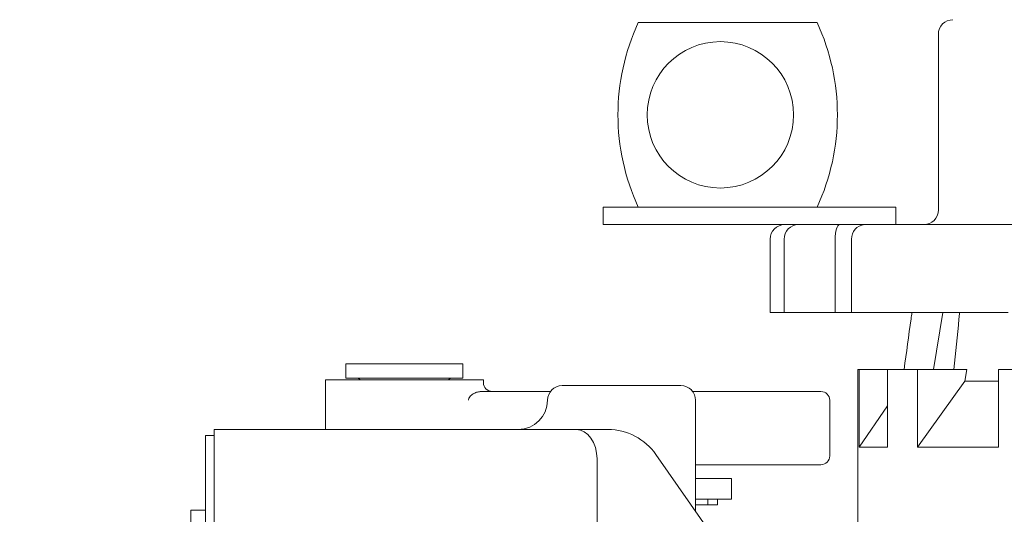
# Model space of a CAD drawing. Header units: millimetres. Extents: x 2665 to 40538, y 289 to 6965.
# Tile 5 of 68: x 4382 to 4719, y 2030 to 2199. Entities that reach past the tile are written whole.
import ezdxf

# ---------------------------------------------------------------- set-up
doc = ezdxf.new("R2010")
doc.units = ezdxf.units.MM
doc.header["$LTSCALE"] = 10
doc.layers.add('도면층1', color=1, linetype='Continuous')
doc.styles.add('HHI_Dims', font='simplex.shx', dxfattribs={"width": 0.8, "bigfont": 'whgtxt.shx'})
doc.dimstyles.new('HHI_Standard$0', dxfattribs={"dimtxt": 2.8, "dimasz": 2.5, "dimexe": 1, "dimexo": 1, "dimgap": 1.5, "dimtad": 1, "dimdsep": 46, "dimtxsty": 'HHI_Dims', "dimcen": 0, "dimclrd": 1, "dimclre": 1, "dimclrt": 1, "dimadec": 0, "dimazin": 2, "dimtp": 0.1, "dimtm": 0.1, "dimtfac": 0.65, "dimtmove": 0, "dimatfit": 3, "dimldrblk": 'OPEN30', "dimfxl": 1, "dimlwd": -1, "dimlwe": -1, "dimarcsym": 1})
doc.dimstyles.new('HHI_Standard$2', dxfattribs={"dimtxt": 3.5, "dimasz": 3.5, "dimexe": 1, "dimexo": 1, "dimgap": 1.5, "dimtad": 1, "dimdsep": 46, "dimtxsty": 'HHI_Dims', "dimcen": 0, "dimclrd": 3, "dimclre": 3, "dimclrt": 2, "dimadec": 3, "dimazin": 2, "dimtp": 0.1, "dimtm": 0.1, "dimtfac": 0.65, "dimtmove": 0, "dimatfit": 3, "dimldrblk": 'OPEN30', "dimfxl": 1, "dimlwd": -1, "dimlwe": -1, "dimarcsym": 1})

# ---------------------------------------------------------------- blocks, each defined once
blk = doc.blocks.new('base')
at = {"linetype": 'Continuous', "lineweight": 15}
for p, q in [((15036.76, -3816.74), (15036.76, -3821.74)), ((15036.76, -3816.74), (15076.76, -3816.74)), ((15076.76, -3821.74), (15076.76, -3816.74)), ((15029.76, -3822.24), (15029.76, -3839.24)), ((15083.76, -3822.24), (15029.76, -3822.24)), ((15036.76, -3821.74), (15076.76, -3821.74)), ((15083.76, -3823.24), (15083.76, -3822.24)), ((15110.7, -3824.24), (15142.42, -3824.24)), ((15142.42, -3824.24), (15151.29, -3824.24)), ((15083.02, -3826.24), (15106.7, -3826.24)), ((15155.29, -3826.24), (15166.29, -3826.24)), ((15156.25, -3829.24), (15156.25, -3859.24)), ((15166.29, -3826.24), (15166.71, -3826.24)), ((15166.71, -3826.24), (15188.82, -3826.24)), ((15188.82, -3826.24), (15196.16, -3826.24)), ((15196.16, -3826.24), (15198.79, -3826.24)), ((15198.79, -3826.24), (15199.15, -3826.24)), ((15202.15, -3848.24), (15202.15, -3829.24)), ((14991.76, -3839.24), (15108.47, -3839.24)), ((14991.76, -3839.24), (14991.76, -3849.24)), ((15108.47, -3839.24), (15115.54, -3839.24)), ((15115.54, -3839.24), (15126.35, -3839.24)), ((14988.76, -3841.24), (14991.76, -3841.24)), ((14988.76, -3846.24), (14988.76, -3841.24)), ((14988.76, -4026.24), (14988.76, -3846.24)), ((14991.76, -3904.24), (14991.76, -3849.24)), ((15122.62, -3849.24), (15122.62, -3979.24)), ((15142.73, -3847.77), (15179.32, -3900.02)), ((15166.29, -3851.24), (15156.25, -3851.24)), ((15166.71, -3851.24), (15166.29, -3851.24)), ((15188.82, -3851.24), (15166.71, -3851.24)), ((15196.16, -3851.24), (15188.82, -3851.24)), ((15198.79, -3851.24), (15196.16, -3851.24)), ((15199.15, -3851.24), (15198.79, -3851.24)), ((15159.76, -3855.99), (15156.25, -3855.99)), ((15168.51, -3855.99), (15159.76, -3855.99)), ((15168.51, -3862.99), (15168.51, -3855.99)), ((15156.25, -3859.24), (15156.29, -3859.24)), ((15156.29, -3867.13), (15156.29, -3859.24)), ((15168.51, -3862.99), (15156.29, -3862.99)), ((15156.29, -3864.99), (15160.53, -3864.99)), ((15160.53, -3862.99), (15160.53, -3864.99)), ((15160.53, -3864.99), (15163.76, -3864.99)), ((15163.76, -3864.99), (15163.76, -3862.99)), ((14988.76, -3866.74), (14983.76, -3866.74)), ((14983.76, -3866.74), (14983.76, -3876.74))]:
    blk.add_line(p, q, dxfattribs=at)
at = {"linetype": 'Continuous', "lineweight": 15, "flags": 128}
blk.add_lwpolyline([(15122.62, -3849.24), (15122.48, -3847.29), (15122.08, -3845.41), (15121.42, -3843.68), (15120.54, -3842.17), (15119.47, -3840.92), (15118.25, -3840), (15116.92, -3839.43), (15115.54, -3839.24)], dxfattribs=at)
at = {"linetype": 'Continuous', "lineweight": 15}
for centre, radius, start, end in [((15040.76, -3822.74), 1, 30, 90), ((15072.76, -3822.74), 1, 90, 150), ((15086.76, -3823.24), 3, 180, 270), ((15110.7, -3829.24), 5, 90, 180), ((15151.29, -3829.24), 5, 44.7764, 90), ((15151.26, -3829.19), 4.98, 359.4254, 44.1425), ((15095.7, -3829.24), 10, 270, 0), ((15199.15, -3829.24), 3, 0, 90), ((15126.35, -3859.24), 20, 35, 90), ((15199.15, -3848.24), 3, 270, 0)]:
    blk.add_arc(centre, radius, start, end, dxfattribs=at)
blk.add_open_spline([(15078.66, -3829.24), (15078.68, -3829.06), (15078.71, -3828.78), (15078.95, -3828.23), (15079.52, -3827.54), (15080.54, -3826.86), (15081.79, -3826.35), (15082.61, -3826.28), (15083.02, -3826.24)], degree=3, knots=[0, 0, 0, 0, 0.079007, 0.13086, 0.276333, 0.506548, 0.752956, 1, 1, 1, 1], dxfattribs=at)
blk = doc.blocks.new('lower')
at = {"linetype": 'Continuous', "lineweight": 15}
for p, q in [((18197.82, -3700.24), (18136.69, -3700.24)), ((18239.26, -3704.24), (18239.26, -3764.24)), ((18124.76, -3769.24), (18124.76, -3763.24)), ((18124.76, -3763.24), (18129.76, -3763.24)), ((18129.76, -3763.24), (18219.76, -3763.24)), ((18219.76, -3763.24), (18224.76, -3763.24)), ((18224.76, -3763.24), (18224.76, -3769.24)), ((18129.76, -3769.24), (18124.76, -3769.24)), ((18129.76, -3769.24), (18186.76, -3769.24)), ((18186.76, -3769.24), (18191.44, -3769.24)), ((18191.44, -3769.24), (18191.76, -3769.24)), ((18191.76, -3769.24), (18205.53, -3769.24)), ((18205.53, -3769.24), (18213.99, -3769.24)), ((18213.99, -3769.24), (18340.44, -3769.24)), ((18181.76, -3774.24), (18181.76, -3799.24)), ((18186.55, -3799.24), (18186.55, -3774.24)), ((18203.97, -3799.24), (18203.97, -3774.24)), ((18209.61, -3774.24), (18209.61, -3799.24)), ((18186.55, -3799.24), (18181.76, -3799.24)), ((18186.55, -3799.24), (18186.76, -3799.24)), ((18203.97, -3799.24), (18186.76, -3799.24)), ((18203.97, -3799.24), (18209.61, -3799.24)), ((18263.14, -3799.24), (18209.61, -3799.24)), ((18240.84, -3799.24), (18237.62, -3818.74)), ((18211.76, -3818.74), (18211.76, -3880.24)), ((18212.22, -3818.74), (18211.76, -3818.74)), ((18212.22, -3818.74), (18212.22, -3845.24)), ((18221.92, -3818.74), (18212.22, -3818.74)), ((18221.92, -3818.74), (18221.92, -3845.24)), ((18232.13, -3818.74), (18221.92, -3818.74)), ((18232.13, -3818.74), (18232.13, -3845.24)), ((18248.96, -3818.74), (18232.13, -3818.74)), ((18248.96, -3818.74), (18248.34, -3822.74)), ((18259.76, -3818.74), (18259.76, -3845.24)), ((18278.64, -3818.74), (18259.76, -3818.74)), ((18248.34, -3822.74), (18232.13, -3845.24)), ((18259.76, -3822.74), (18248.34, -3822.74)), ((18221.92, -3831.14), (18212.22, -3845.24)), ((18221.92, -3845.24), (18212.22, -3845.24)), ((18259.76, -3845.24), (18232.13, -3845.24))]:
    blk.add_line(p, q, dxfattribs=at)
at = {"linetype": 'Continuous', "lineweight": 15, "flags": 128}
blk.add_lwpolyline([(18205.53, -3769.24), (18205.22, -3769.33), (18204.93, -3769.62), (18204.66, -3770.08), (18204.42, -3770.7), (18204.23, -3771.46), (18204.09, -3772.32), (18204, -3773.26), (18203.97, -3774.24)], dxfattribs=at)
at = {"linetype": 'Continuous', "lineweight": 15}
blk.add_circle((18164.76, -3731.74), 25, dxfattribs=at)
for centre, radius, start, end in [((18204.76, -3731.74), 75, 155.1654, 204.8346), ((18129.76, -3731.74), 75, 335.1654, 24.8346), ((18244.26, -3704.24), 5, 90, 180), ((18234.26, -3764.24), 5, 270, 0), ((18186.76, -3774.24), 5, 90, 180), ((18191.49, -3774.19), 4.95, 90.6229, 180.6093), ((18214.33, -3773.95), 4.72, 94.0248, 183.5258)]:
    blk.add_arc(centre, radius, start, end, dxfattribs=at)
for points in [[(18227.54, -3818.74), (18228.34, -3812.97), (18229.24, -3806.46), (18230.12, -3799.98), (18230.22, -3799.24)], [(18244.6, -3818.74), (18245.21, -3812.97), (18245.9, -3806.46), (18246.42, -3799.98), (18246.48, -3799.24)]]:
    blk.add_open_spline(points, degree=3, knots=[0, 0, 0, 0, 0.885776, 1, 1, 1, 1], dxfattribs=at)
blk = doc.blocks.new('*D15')
at = {"layer": 'Defpoints', "color": 0, "transparency": 16777216}
for p in [(4321.15, 2358.59), (4723.71, 2358.59), (4633.52, 1858.59)]:
    blk.add_point(p, dxfattribs=at)
at = {"layer": '도면층1', "color": 1, "transparency": 16777216}
for p, q in [((4708.71, 2358.59), (4306.15, 2358.59)), ((4321.15, 1896.09), (4321.15, 2321.09)), ((4618.52, 1858.59), (4306.15, 1858.59))]:
    blk.add_line(p, q, dxfattribs=at)
for points in [[(4314.9, 2321.09), (4327.4, 2321.09), (4321.15, 2358.59)], [(4314.9, 1896.09), (4327.4, 1896.09), (4321.15, 1858.59)]]:
    blk.add_solid(points, dxfattribs=at)
at = {"layer": '도면층1', "color": 1, "transparency": 16777216, "insert": (4277.65, 2108.59), "char_height": 42, "attachment_point": 5, "rotation": 90, "style": 'HHI_Dims'}
blk.add_mtext('500', dxfattribs=at)
blk = doc.blocks.new('_Open30')
at = {"color": 0, "linetype": 'ByBlock', "lineweight": -2}
for p, q in [((-1, 0.2679), (0, 0)), ((0, 0), (-1, -0.2679)), ((0, 0), (-1, 0))]:
    blk.add_line(p, q, dxfattribs=at)
blk = doc.blocks.new('*D22')
at = {"layer": 'Defpoints', "color": 0, "transparency": 16777216}
for p in [(4420.26, 2455.09), (4366.92, 2230.03), (4477.09, 2230.03), (4065.6, 1870.94)]:
    blk.add_point(p, dxfattribs=at)
at = {"layer": '도면층1', "transparency": 16777216}
for p, q in [((4205.48, 2579.98), (3997.72, 2340.56)), ((4279.12, 2516.08), (4205.48, 2579.98)), ((4071.36, 2276.66), (4279.12, 2516.08)), ((3997.72, 2340.56), (4071.36, 2276.66)), ((4492.09, 2230.03), (4613.21, 2230.03)), ((4075.24, 1882.43), (4227.89, 2064.35))]:
    blk.add_line(p, q, dxfattribs=at)
blk.add_arc((4366.92, 2230.03), 231.29, 13.0335, 216.9665, dxfattribs=at)
for points in [[(4600.94, 2283.19), (4583.56, 2281.2), (4598.21, 2230.03)], [(4188.47, 2096.97), (4175.77, 2084.93), (4218.25, 2052.85)]]:
    blk.add_solid(points, dxfattribs=at)
at = {"layer": '도면층1', "color": 2, "transparency": 16777216, "insert": (4138.42, 2428.32), "char_height": 52.5, "attachment_point": 5, "rotation": 49.0489, "style": 'HHI_Dims'}
blk.add_mtext('V=+230°', dxfattribs=at)
blk = doc.blocks.new('*D27')
at = {"layer": 'Defpoints', "color": 0, "transparency": 16777216}
for p in [(3164.47, 2358.59), (4863.71, 1813.59), (4863.71, 683.07)]:
    blk.add_point(p, dxfattribs=at)
at = {"layer": '도면층1', "color": 1, "transparency": 16777216}
for p, q in [((3164.47, 2343.59), (3164.47, 668.07)), ((4863.71, 1798.59), (4863.71, 668.07)), ((3201.97, 683.07), (4826.21, 683.07))]:
    blk.add_line(p, q, dxfattribs=at)
for points in [[(3201.97, 689.32), (3201.97, 676.82), (3164.47, 683.07)], [(4826.21, 689.32), (4826.21, 676.82), (4863.71, 683.07)]]:
    blk.add_solid(points, dxfattribs=at)
at = {"layer": '도면층1', "color": 1, "transparency": 16777216, "insert": (4014.09, 726.57), "char_height": 42, "attachment_point": 5, "style": 'HHI_Dims'}
blk.add_mtext('1699', dxfattribs=at)

msp = doc.modelspace()

# ---------------------------------------------------------------- linework, layer by layer
at = {"const_width": 10}
msp.add_lwpolyline([(4876.704, 830.341, 0.3591765), (6193.6, 610.035, 1.7318962), (3164.473, 2358.59, 0.2725781), (3704.848, 1441.007, -0.176327), (3931.785, 2064.511, -0.2982955), (4413.711, 3388.59, -0.2587232), (5193.333, 2734.409, -0.8391345), (5303.177, 2002.135, -0.3638647), (4876.705, 830.341)], format="xyb", dxfattribs=at)

# ---------------------------------------------------------------- block references
for name, p in [('lower', (-13543.047, 5897.829)), ('base', (-10543.047, 5897.829))]:
    msp.add_blockref(name, p)

# ---------------------------------------------------------------- dimensions: what is measured, and where the dimension line sits
at = {"layer": '도면층1'}
dim = msp.add_angular_dim_3p(base=(4420.259, 2455.088), center=(4366.92, 2230.033), p1=(4477.09, 2230.033), p2=(4065.602, 1870.937), text='V=+<>', dimstyle='HHI_Standard$2', override={"dimscale": 15, "dimgap": -1.5, "dimclrd": 256, "dimclre": 256, "dimclrt": 2}, dxfattribs=at)
dim.commit()
dim.dimension.update_dxf_attribs({"geometry": '*D22', "text_midpoint": (4192.234, 2381.623), "dimtype": 165})
dim = msp.add_linear_dim(base=(4863.711, 683.069), p1=(3164.473, 2358.59), p2=(4863.711, 1813.59), dimstyle='HHI_Standard$0', override={"dimscale": 15, "dimdec": 0}, dxfattribs=at)
dim.commit()
dim.dimension.update_dxf_attribs({"geometry": '*D27', "text_midpoint": (4014.092, 726.569)})
dim = msp.add_linear_dim(base=(4321.152, 2358.59), p1=(4633.524, 1858.59), p2=(4723.711, 2358.59), angle=90, dimstyle='HHI_Standard$0', override={"dimscale": 15, "dimdec": 0}, dxfattribs=at)
dim.commit()
dim.dimension.update_dxf_attribs({"geometry": '*D15', "text_midpoint": (4277.652, 2108.59)})

doc.saveas('drawing.dxf')
